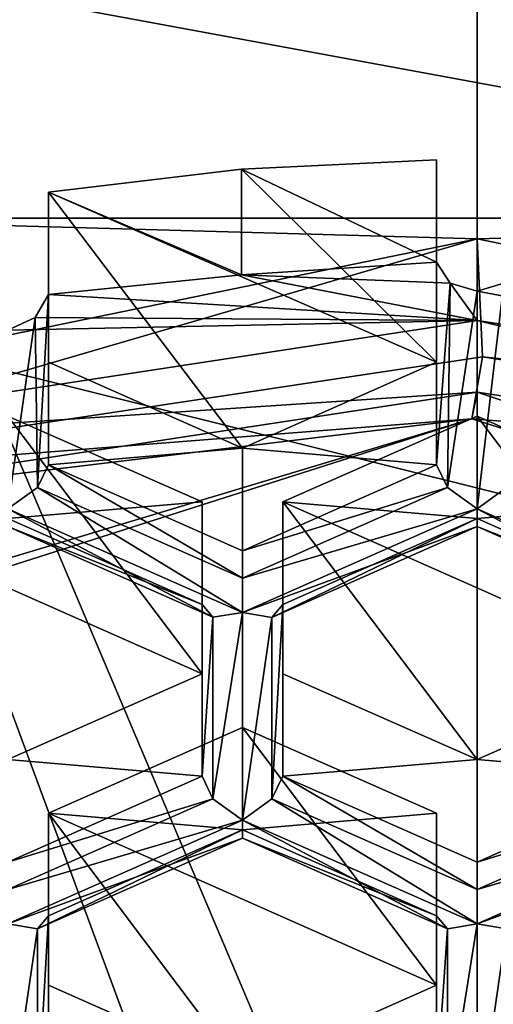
# Model space of a CAD drawing. Header units: millimetres. Extents: x -25 to 30, y -160 to 35.
# Tile 21 of 55: x -1.41 to 0.05, y -146.37 to -143.33. Entities that reach past the tile are written whole.
import ezdxf

# ---------------------------------------------------------------- set-up
doc = ezdxf.new("R2010")
doc.units = ezdxf.units.MM
doc.header["$LTSCALE"] = 81.481481
for name, color, linetype in [('1064', 7, 'CONTINUOUS'), ('1065', 7, 'CONTINUOUS'), ('242', 7, 'CONTINUOUS'), ('243', 7, 'CONTINUOUS'), ('244', 7, 'CONTINUOUS'), ('245', 7, 'CONTINUOUS'), ('246', 7, 'CONTINUOUS'), ('247', 7, 'CONTINUOUS'), ('269', 7, 'CONTINUOUS'), ('27', 7, 'CONTINUOUS'), ('270', 7, 'CONTINUOUS'), ('271', 7, 'CONTINUOUS'), ('272', 7, 'CONTINUOUS'), ('273', 7, 'CONTINUOUS'), ('274', 7, 'CONTINUOUS'), ('275', 7, 'CONTINUOUS'), ('279', 7, 'CONTINUOUS'), ('28', 7, 'CONTINUOUS'), ('280', 7, 'CONTINUOUS'), ('281', 7, 'CONTINUOUS'), ('282', 7, 'CONTINUOUS'), ('283', 7, 'CONTINUOUS'), ('29', 7, 'CONTINUOUS'), ('516', 7, 'CONTINUOUS'), ('520', 7, 'CONTINUOUS'), ('521', 7, 'CONTINUOUS'), ('528', 7, 'CONTINUOUS'), ('529', 7, 'CONTINUOUS'), ('534', 7, 'CONTINUOUS'), ('54', 7, 'CONTINUOUS'), ('544', 7, 'CONTINUOUS'), ('545', 7, 'CONTINUOUS'), ('553', 7, 'CONTINUOUS'), ('562', 7, 'CONTINUOUS'), ('563', 7, 'CONTINUOUS'), ('564', 7, 'CONTINUOUS'), ('582', 7, 'CONTINUOUS'), ('783', 7, 'CONTINUOUS'), ('784', 7, 'CONTINUOUS'), ('8', 7, 'CONTINUOUS'), ('817', 7, 'CONTINUOUS'), ('828', 7, 'CONTINUOUS'), ('878', 7, 'CONTINUOUS'), ('879', 7, 'CONTINUOUS'), ('882', 7, 'CONTINUOUS'), ('9', 7, 'CONTINUOUS')]:
    doc.layers.add(name, color=color, linetype=linetype)

msp = doc.modelspace()

# ---------------------------------------------------------------- linework, layer by layer
at = {"layer": '1064', "linetype": 'Continuous'}
for points in [[(9.7484, -142.3453, 254.1951), (9.7484, -147.1979, 258.2669), (-9.7484, -142.3453, 254.1951), (9.7484, -142.3453, 254.1951)], [(9.7484, -147.1979, 258.2669), (-9.7484, -147.1979, 258.2669), (-9.7484, -142.3453, 254.1951), (9.7484, -147.1979, 258.2669)]]:
    msp.add_3dface(points, dxfattribs=at)
at = {"layer": '1065', "linetype": 'Continuous'}
for points in [[(-2.9739, -155.0465, 258.2267), (2.9739, -155.0465, 258.2267), (-2.9739, -141.0111, 246.4717), (-2.9739, -155.0465, 258.2267)], [(2.9739, -155.0465, 258.2267), (2.9739, -141.0111, 246.4717), (-2.9739, -141.0111, 246.4717), (2.9739, -155.0465, 258.2267)]]:
    msp.add_3dface(points, dxfattribs=at)
at = {"layer": '242', "linetype": 'Continuous'}
msp.add_3dface([(-0.125, -146.6242, 248.7013), (-0.725, -146.573, 249.3012), (-0.125, -146.3077, 249.0785), (-0.125, -146.6242, 248.7013)], dxfattribs=at)
at = {"layer": '243', "linetype": 'Continuous'}
for points in [[(-0.125, -146.0935, 248.2559), (-0.125, -146.3077, 249.0785), (-0.125, -145.7769, 248.6332), (-0.125, -146.0935, 248.2559)], [(-0.125, -146.6242, 248.7013), (-0.125, -146.3077, 249.0785), (-0.125, -146.0935, 248.2559), (-0.125, -146.6242, 248.7013)]]:
    msp.add_3dface(points, dxfattribs=at)
at = {"layer": '244', "linetype": 'Continuous'}
for points in [[(-0.725, -145.8281, 248.0332), (-0.125, -145.7769, 248.6332), (-0.725, -145.5116, 248.4105), (-0.725, -145.8281, 248.0332)], [(-0.125, -146.0935, 248.2559), (-0.125, -145.7769, 248.6332), (-0.725, -145.8281, 248.0332), (-0.125, -146.0935, 248.2559)]]:
    msp.add_3dface(points, dxfattribs=at)
at = {"layer": '245', "linetype": 'Continuous'}
for points in [[(-0.725, -145.8281, 248.0332), (-0.725, -145.5116, 248.4105), (-1.325, -145.7769, 248.6332), (-0.725, -145.8281, 248.0332)], [(-1.325, -146.0935, 248.2559), (-0.725, -145.8281, 248.0332), (-1.325, -145.7769, 248.6332), (-1.325, -146.0935, 248.2559)]]:
    msp.add_3dface(points, dxfattribs=at)
at = {"layer": '246', "linetype": 'Continuous'}
for points in [[(-1.325, -146.0935, 248.2559), (-1.325, -145.7769, 248.6332), (-1.325, -146.3077, 249.0785), (-1.325, -146.0935, 248.2559)], [(-1.325, -146.6242, 248.7013), (-1.325, -146.0935, 248.2559), (-1.325, -146.3077, 249.0785), (-1.325, -146.6242, 248.7013)]]:
    msp.add_3dface(points, dxfattribs=at)
at = {"layer": '247', "linetype": 'Continuous'}
msp.add_3dface([(-0.725, -146.573, 249.3012), (-1.325, -146.6242, 248.7013), (-1.325, -146.3077, 249.0785), (-0.725, -146.573, 249.3012)], dxfattribs=at)
at = {"layer": '269', "linetype": 'Continuous'}
for points in [[(-1.325, -144.1745, 246.6457), (-1.325, -143.858, 247.023), (-1.325, -144.3838, 247.4642), (-1.325, -144.1745, 246.6457)], [(-1.325, -144.7003, 247.0869), (-1.325, -144.1745, 246.6457), (-1.325, -144.3838, 247.4642), (-1.325, -144.7003, 247.0869)]]:
    msp.add_3dface(points, dxfattribs=at)
at = {"layer": '27', "linetype": 'Continuous'}
for points in [[(0, -144.4759, 246.3155), (-2.5257, -144.8608, 246.6385), (-0.0161, -144.5585, 246.2172), (0, -144.4759, 246.3155)], [(4.6659, -146.0385, 247.4592), (0, -144.4759, 246.3155), (-0.0161, -144.5585, 246.2172), (4.6659, -146.0385, 247.4592)], [(2.5257, -144.8608, 246.6385), (0, -144.4759, 246.3155), (4.6659, -146.0385, 247.4592), (2.5257, -144.8608, 246.6385)], [(-0.0161, -144.5585, 246.2172), (-4.6669, -145.9568, 247.5581), (-4.6691, -146.041, 247.4612), (-0.0161, -144.5585, 246.2172)], [(-2.5257, -144.8608, 246.6385), (-4.6669, -145.9568, 247.5581), (-0.0161, -144.5585, 246.2172), (-2.5257, -144.8608, 246.6385)]]:
    msp.add_3dface(points, dxfattribs=at)
at = {"layer": '270', "linetype": 'Continuous'}
for points in [[(-1.325, -144.7003, 247.0869), (-1.325, -144.3838, 247.4642), (-0.725, -144.6491, 247.6868), (-1.325, -144.7003, 247.0869)], [(-0.725, -144.9657, 247.3096), (-1.325, -144.7003, 247.0869), (-0.725, -144.6491, 247.6868), (-0.725, -144.9657, 247.3096)]]:
    msp.add_3dface(points, dxfattribs=at)
at = {"layer": '271', "linetype": 'Continuous'}
for points in [[(-0.125, -144.7003, 247.0869), (-0.725, -144.6491, 247.6868), (-0.125, -144.3838, 247.4642), (-0.125, -144.7003, 247.0869)], [(-0.725, -144.9657, 247.3096), (-0.725, -144.6491, 247.6868), (-0.125, -144.7003, 247.0869), (-0.725, -144.9657, 247.3096)]]:
    msp.add_3dface(points, dxfattribs=at)
at = {"layer": '272', "linetype": 'Continuous'}
for points in [[(-0.125, -143.7582, 246.9393), (-0.125, -144.0748, 246.562), (-0.125, -144.3838, 247.4642), (-0.125, -143.7582, 246.9393)], [(-0.125, -144.0748, 246.562), (-0.125, -144.7003, 247.0869), (-0.125, -144.3838, 247.4642), (-0.125, -144.0748, 246.562)]]:
    msp.add_3dface(points, dxfattribs=at)
at = {"layer": '273', "linetype": 'Continuous'}
for points in [[(-0.85, -145.6623, 247.8941), (-1.45, -145.6111, 248.494), (-0.85, -145.3457, 248.2714), (-0.85, -145.6623, 247.8941)], [(-1.45, -145.9277, 248.1168), (-1.45, -145.6111, 248.494), (-0.85, -145.6623, 247.8941), (-1.45, -145.9277, 248.1168)]]:
    msp.add_3dface(points, dxfattribs=at)
at = {"layer": '274', "linetype": 'Continuous'}
for points in [[(-0.85, -145.1316, 247.4487), (-0.85, -145.3457, 248.2714), (-0.85, -144.815, 247.826), (-0.85, -145.1316, 247.4487)], [(-0.85, -145.6623, 247.8941), (-0.85, -145.3457, 248.2714), (-0.85, -145.1316, 247.4487), (-0.85, -145.6623, 247.8941)]]:
    msp.add_3dface(points, dxfattribs=at)
at = {"layer": '275', "linetype": 'Continuous'}
for points in [[(-1.45, -144.8662, 247.2261), (-0.85, -144.815, 247.826), (-1.45, -144.5496, 247.6033), (-1.45, -144.8662, 247.2261)], [(-0.85, -145.1316, 247.4487), (-0.85, -144.815, 247.826), (-1.45, -144.8662, 247.2261), (-0.85, -145.1316, 247.4487)]]:
    msp.add_3dface(points, dxfattribs=at)
at = {"layer": '279', "linetype": 'Continuous'}
for points in [[(-0.6, -145.6623, 247.8941), (-0.6, -145.3457, 248.2714), (0, -145.6111, 248.494), (-0.6, -145.6623, 247.8941)], [(0, -145.9277, 248.1168), (-0.6, -145.6623, 247.8941), (0, -145.6111, 248.494), (0, -145.9277, 248.1168)]]:
    msp.add_3dface(points, dxfattribs=at)
at = {"layer": '28', "linetype": 'Continuous'}
for points in [[(-2.5652, -144.6456, 246.7467), (0, -144.4759, 246.3155), (0, -144.2547, 246.4187), (-2.5652, -144.6456, 246.7467)], [(0, -144.4759, 246.3155), (2.5257, -144.8608, 246.6385), (0, -144.2547, 246.4187), (0, -144.4759, 246.3155)], [(0, -144.2547, 246.4187), (2.5257, -144.8608, 246.6385), (2.5652, -144.6456, 246.7467), (0, -144.2547, 246.4187)], [(-2.5257, -144.8608, 246.6385), (0, -144.4759, 246.3155), (-2.5652, -144.6456, 246.7467), (-2.5257, -144.8608, 246.6385)]]:
    msp.add_3dface(points, dxfattribs=at)
at = {"layer": '280', "linetype": 'Continuous'}
for points in [[(0, -144.8662, 247.2261), (0, -144.5496, 247.6033), (-0.6, -144.815, 247.826), (0, -144.8662, 247.2261)], [(-0.6, -145.1316, 247.4487), (0, -144.8662, 247.2261), (-0.6, -144.815, 247.826), (-0.6, -145.1316, 247.4487)]]:
    msp.add_3dface(points, dxfattribs=at)
at = {"layer": '281', "linetype": 'Continuous'}
for points in [[(-0.6, -145.3457, 248.2714), (-0.6, -145.1316, 247.4487), (-0.6, -144.815, 247.826), (-0.6, -145.3457, 248.2714)], [(-0.6, -145.3457, 248.2714), (-0.6, -145.6623, 247.8941), (-0.6, -145.1316, 247.4487), (-0.6, -145.3457, 248.2714)]]:
    msp.add_3dface(points, dxfattribs=at)
at = {"layer": '282', "linetype": 'Continuous'}
for points in [[(0.6, -145.6623, 247.8941), (0, -145.6111, 248.494), (0.6, -145.3457, 248.2714), (0.6, -145.6623, 247.8941)], [(0, -145.9277, 248.1168), (0, -145.6111, 248.494), (0.6, -145.6623, 247.8941), (0, -145.9277, 248.1168)]]:
    msp.add_3dface(points, dxfattribs=at)
at = {"layer": '283', "linetype": 'Continuous'}
for points in [[(0, -144.5496, 247.6033), (0, -144.8662, 247.2261), (0.6, -144.815, 247.826), (0, -144.5496, 247.6033)], [(0.6, -144.815, 247.826), (0, -144.8662, 247.2261), (0.6, -145.1316, 247.4487), (0.6, -144.815, 247.826)]]:
    msp.add_3dface(points, dxfattribs=at)
at = {"layer": '29', "linetype": 'Continuous'}
for points in [[(-0.125, -144.0748, 246.562), (-0.7279, -144.1132, 246.5757), (-0.0833, -144.1391, 246.4943), (-0.125, -144.0748, 246.562)], [(-1.325, -144.1745, 246.6457), (0, -144.2547, 246.4187), (-0.7279, -144.1132, 246.5757), (-1.325, -144.1745, 246.6457)], [(-0.7279, -144.1132, 246.5757), (0, -144.2547, 246.4187), (-0.0833, -144.1391, 246.4943), (-0.7279, -144.1132, 246.5757)], [(-0.0833, -144.1391, 246.4943), (0, -144.2547, 246.4187), (0, -144.1638, 246.4735), (-0.0833, -144.1391, 246.4943)], [(0, -144.1638, 246.4735), (2.5652, -144.6456, 246.7467), (0.0832, -144.1391, 246.4942), (0, -144.1638, 246.4735)], [(0, -144.2547, 246.4187), (2.5652, -144.6456, 246.7467), (0, -144.1638, 246.4735), (0, -144.2547, 246.4187)], [(-1.3657, -144.245, 246.5843), (0, -144.2547, 246.4187), (-1.325, -144.1745, 246.6457), (-1.3657, -144.245, 246.5843)], [(-2.5652, -144.6456, 246.7467), (0, -144.2547, 246.4187), (-1.45, -144.2847, 246.575), (-2.5652, -144.6456, 246.7467)], [(-1.45, -144.2847, 246.575), (0, -144.2547, 246.4187), (-1.3657, -144.245, 246.5843), (-1.45, -144.2847, 246.575)]]:
    msp.add_3dface(points, dxfattribs=at)
at = {"layer": '516', "linetype": 'Continuous'}
for points in [[(0, -144.1638, 246.4735), (0.0832, -144.1391, 246.4942), (0, -144.836, 247.0375), (0, -144.1638, 246.4735)], [(0, -144.836, 247.0375), (0.0832, -144.1391, 246.4942), (0.0911, -144.7704, 247.0339), (0, -144.836, 247.0375)]]:
    msp.add_3dface(points, dxfattribs=at)
at = {"layer": '520', "linetype": 'Continuous'}
for points in [[(0.725, -145.1566, 247.3066), (0, -144.836, 247.0375), (0.0911, -144.7704, 247.0339), (0.725, -145.1566, 247.3066)], [(0, -144.836, 247.0375), (0.725, -145.1566, 247.3066), (0.6336, -145.1715, 247.3709), (0, -144.836, 247.0375)], [(0, -144.8912, 247.1353), (0, -144.836, 247.0375), (0.6336, -145.1715, 247.3709), (0, -144.8912, 247.1353)], [(0.6, -145.1316, 247.4487), (0, -144.8662, 247.2261), (0, -144.8912, 247.1353), (0.6, -145.1316, 247.4487)], [(0.6, -145.1316, 247.4487), (0, -144.8912, 247.1353), (0.6336, -145.1715, 247.3709), (0.6, -145.1316, 247.4487)]]:
    msp.add_3dface(points, dxfattribs=at)
at = {"layer": '521', "linetype": 'Continuous'}
for points in [[(-0.125, -144.0748, 246.562), (-0.0833, -144.1391, 246.4943), (-0.125, -144.7003, 247.0869), (-0.125, -144.0748, 246.562)], [(-0.125, -144.7003, 247.0869), (-0.0833, -144.1391, 246.4943), (-0.0914, -144.77, 247.0341), (-0.125, -144.7003, 247.0869)], [(-0.0833, -144.1391, 246.4943), (0, -144.1638, 246.4735), (-0.0914, -144.77, 247.0341), (-0.0833, -144.1391, 246.4943)], [(0, -144.1638, 246.4735), (0, -144.836, 247.0375), (-0.0914, -144.77, 247.0341), (0, -144.1638, 246.4735)]]:
    msp.add_3dface(points, dxfattribs=at)
at = {"layer": '528', "linetype": 'Continuous'}
for points in [[(-0.725, -144.9657, 247.3096), (-0.125, -144.7003, 247.0869), (-0.0914, -144.77, 247.0341), (-0.725, -144.9657, 247.3096)], [(-0.725, -144.9657, 247.3096), (-0.0914, -144.77, 247.0341), (-0.725, -145.0502, 247.2692), (-0.725, -144.9657, 247.3096)], [(-0.0914, -144.77, 247.0341), (0, -144.836, 247.0375), (-0.725, -145.0502, 247.2692), (-0.0914, -144.77, 247.0341)], [(0, -144.836, 247.0375), (0, -144.8912, 247.1353), (-0.725, -145.1566, 247.3066), (0, -144.836, 247.0375)], [(-0.725, -145.0502, 247.2692), (0, -144.836, 247.0375), (-0.725, -145.1566, 247.3066), (-0.725, -145.0502, 247.2692)], [(0, -144.8662, 247.2261), (-0.6, -145.1316, 247.4487), (-0.6339, -145.1716, 247.3706), (0, -144.8662, 247.2261)], [(0, -144.8912, 247.1353), (0, -144.8662, 247.2261), (-0.6339, -145.1716, 247.3706), (0, -144.8912, 247.1353)], [(-0.725, -145.1566, 247.3066), (0, -144.8912, 247.1353), (-0.6339, -145.1716, 247.3706), (-0.725, -145.1566, 247.3066)]]:
    msp.add_3dface(points, dxfattribs=at)
at = {"layer": '529', "linetype": 'Continuous'}
for points in [[(-1.3657, -144.245, 246.5843), (-1.325, -144.1745, 246.6457), (-1.3589, -144.7704, 247.0339), (-1.3657, -144.245, 246.5843)], [(-1.325, -144.1745, 246.6457), (-1.325, -144.7003, 247.0869), (-1.3589, -144.7704, 247.0339), (-1.325, -144.1745, 246.6457)], [(-1.45, -144.2847, 246.575), (-1.3657, -144.245, 246.5843), (-1.45, -144.836, 247.0375), (-1.45, -144.2847, 246.575)], [(-1.45, -144.836, 247.0375), (-1.3657, -144.245, 246.5843), (-1.3589, -144.7704, 247.0339), (-1.45, -144.836, 247.0375)]]:
    msp.add_3dface(points, dxfattribs=at)
at = {"layer": '534', "linetype": 'Continuous'}
for points in [[(-1.325, -144.7003, 247.0869), (-0.725, -145.0502, 247.2692), (-1.3589, -144.7704, 247.0339), (-1.325, -144.7003, 247.0869)], [(-1.325, -144.7003, 247.0869), (-0.725, -144.9657, 247.3096), (-0.725, -145.0502, 247.2692), (-1.325, -144.7003, 247.0869)], [(-0.725, -145.1566, 247.3066), (-1.45, -144.836, 247.0375), (-1.3589, -144.7704, 247.0339), (-0.725, -145.1566, 247.3066)], [(-0.725, -145.0502, 247.2692), (-0.725, -145.1566, 247.3066), (-1.3589, -144.7704, 247.0339), (-0.725, -145.0502, 247.2692)], [(-1.45, -144.836, 247.0375), (-0.725, -145.1566, 247.3066), (-0.8164, -145.1715, 247.3709), (-1.45, -144.836, 247.0375)], [(-1.45, -144.8912, 247.1353), (-1.45, -144.836, 247.0375), (-0.8164, -145.1715, 247.3709), (-1.45, -144.8912, 247.1353)], [(-0.85, -145.1316, 247.4487), (-1.45, -144.8662, 247.2261), (-1.45, -144.8912, 247.1353), (-0.85, -145.1316, 247.4487)], [(-0.85, -145.1316, 247.4487), (-1.45, -144.8912, 247.1353), (-0.8164, -145.1715, 247.3709), (-0.85, -145.1316, 247.4487)]]:
    msp.add_3dface(points, dxfattribs=at)
at = {"layer": '54', "linetype": 'Continuous'}
for points in [[(-0.7279, -143.7875, 246.9639), (-0.125, -144.0748, 246.562), (-0.125, -143.7582, 246.9393), (-0.7279, -143.7875, 246.9639)], [(-1.325, -143.858, 247.023), (-0.7279, -144.1132, 246.5757), (-0.7279, -143.7875, 246.9639), (-1.325, -143.858, 247.023)], [(-0.7279, -144.1132, 246.5757), (-0.125, -144.0748, 246.562), (-0.7279, -143.7875, 246.9639), (-0.7279, -144.1132, 246.5757)], [(-1.325, -144.1745, 246.6457), (-0.7279, -144.1132, 246.5757), (-1.325, -143.858, 247.023), (-1.325, -144.1745, 246.6457)]]:
    msp.add_3dface(points, dxfattribs=at)
at = {"layer": '544', "linetype": 'Continuous'}
for points in [[(0, -145.9277, 248.1168), (0.6, -145.6623, 247.8941), (0.6336, -145.732, 247.8412), (0, -145.9277, 248.1168)], [(0, -145.9277, 248.1168), (0.6336, -145.732, 247.8412), (0, -146.0122, 248.0764), (0, -145.9277, 248.1168)], [(0.6336, -145.732, 247.8412), (0.725, -145.7979, 247.8447), (0, -146.0122, 248.0764), (0.6336, -145.732, 247.8412)], [(0.725, -145.7979, 247.8447), (0.725, -145.8532, 247.9425), (0, -146.1186, 248.1138), (0.725, -145.7979, 247.8447)], [(0, -146.0122, 248.0764), (0.725, -145.7979, 247.8447), (0, -146.1186, 248.1138), (0, -146.0122, 248.0764)], [(0, -146.1186, 248.1138), (0.725, -145.8532, 247.9425), (0.0911, -146.1335, 248.1778), (0, -146.1186, 248.1138)]]:
    msp.add_3dface(points, dxfattribs=at)
at = {"layer": '545', "linetype": 'Continuous'}
for points in [[(-0.85, -145.6623, 247.8941), (-0.85, -145.1316, 247.4487), (-0.8164, -145.1715, 247.3709), (-0.85, -145.6623, 247.8941)], [(-0.6, -145.1316, 247.4487), (-0.6, -145.6623, 247.8941), (-0.6339, -145.7323, 247.8411), (-0.6, -145.1316, 247.4487)], [(-0.6339, -145.1716, 247.3706), (-0.6, -145.1316, 247.4487), (-0.6339, -145.7323, 247.8411), (-0.6339, -145.1716, 247.3706)], [(-0.85, -145.6623, 247.8941), (-0.8164, -145.1715, 247.3709), (-0.8164, -145.732, 247.8412), (-0.85, -145.6623, 247.8941)], [(-0.8164, -145.1715, 247.3709), (-0.725, -145.1566, 247.3066), (-0.8164, -145.732, 247.8412), (-0.8164, -145.1715, 247.3709)], [(-0.725, -145.1566, 247.3066), (-0.725, -145.7979, 247.8447), (-0.8164, -145.732, 247.8412), (-0.725, -145.1566, 247.3066)], [(-0.725, -145.1566, 247.3066), (-0.6339, -145.1716, 247.3706), (-0.725, -145.7979, 247.8447), (-0.725, -145.1566, 247.3066)], [(-0.725, -145.7979, 247.8447), (-0.6339, -145.1716, 247.3706), (-0.6339, -145.7323, 247.8411), (-0.725, -145.7979, 247.8447)]]:
    msp.add_3dface(points, dxfattribs=at)
at = {"layer": '553', "linetype": 'Continuous'}
for points in [[(-0.6, -145.6623, 247.8941), (0, -146.0122, 248.0764), (-0.6339, -145.7323, 247.8411), (-0.6, -145.6623, 247.8941)], [(-0.6, -145.6623, 247.8941), (0, -145.9277, 248.1168), (0, -146.0122, 248.0764), (-0.6, -145.6623, 247.8941)], [(0, -146.1186, 248.1138), (-0.725, -145.7979, 247.8447), (-0.6339, -145.7323, 247.8411), (0, -146.1186, 248.1138)], [(0, -146.0122, 248.0764), (0, -146.1186, 248.1138), (-0.6339, -145.7323, 247.8411), (0, -146.0122, 248.0764)]]:
    msp.add_3dface(points, dxfattribs=at)
at = {"layer": '562', "linetype": 'Continuous'}
for points in [[(-0.125, -146.6242, 248.7013), (-0.125, -146.0935, 248.2559), (-0.0914, -146.1335, 248.1781), (-0.125, -146.6242, 248.7013)], [(-0.125, -146.6242, 248.7013), (-0.0914, -146.1335, 248.1781), (-0.0914, -146.6939, 248.6484), (-0.125, -146.6242, 248.7013)], [(0, -146.1186, 248.1138), (0, -146.7599, 248.6519), (-0.0914, -146.6939, 248.6484), (0, -146.1186, 248.1138)], [(-0.0914, -146.1335, 248.1781), (0, -146.1186, 248.1138), (-0.0914, -146.6939, 248.6484), (-0.0914, -146.1335, 248.1781)], [(0, -146.1186, 248.1138), (0.0911, -146.1335, 248.1778), (0, -146.7599, 248.6519), (0, -146.1186, 248.1138)], [(0, -146.7599, 248.6519), (0.0911, -146.1335, 248.1778), (0.0911, -146.6943, 248.6483), (0, -146.7599, 248.6519)]]:
    msp.add_3dface(points, dxfattribs=at)
at = {"layer": '563', "linetype": 'Continuous'}
for points in [[(-0.725, -145.7979, 247.8447), (0, -146.1186, 248.1138), (-0.0914, -146.1335, 248.1781), (-0.725, -145.7979, 247.8447)], [(-0.725, -145.7979, 247.8447), (-0.0914, -146.1335, 248.1781), (-0.725, -145.8532, 247.9425), (-0.725, -145.7979, 247.8447)], [(-0.125, -146.0935, 248.2559), (-0.725, -145.8281, 248.0332), (-0.725, -145.8532, 247.9425), (-0.125, -146.0935, 248.2559)], [(-0.0914, -146.1335, 248.1781), (-0.125, -146.0935, 248.2559), (-0.725, -145.8532, 247.9425), (-0.0914, -146.1335, 248.1781)]]:
    msp.add_3dface(points, dxfattribs=at)
at = {"layer": '564', "linetype": 'Continuous'}
for points in [[(-1.45, -145.9277, 248.1168), (-0.85, -145.6623, 247.8941), (-0.8164, -145.732, 247.8412), (-1.45, -145.9277, 248.1168)], [(-1.45, -145.9277, 248.1168), (-0.8164, -145.732, 247.8412), (-1.45, -146.0122, 248.0764), (-1.45, -145.9277, 248.1168)], [(-0.8164, -145.732, 247.8412), (-0.725, -145.7979, 247.8447), (-1.45, -146.0122, 248.0764), (-0.8164, -145.732, 247.8412)], [(-0.725, -145.7979, 247.8447), (-0.725, -145.8532, 247.9425), (-1.45, -146.1186, 248.1138), (-0.725, -145.7979, 247.8447)], [(-1.45, -146.0122, 248.0764), (-0.725, -145.7979, 247.8447), (-1.45, -146.1186, 248.1138), (-1.45, -146.0122, 248.0764)], [(-0.725, -145.8281, 248.0332), (-1.325, -146.0935, 248.2559), (-1.3589, -146.1335, 248.1778), (-0.725, -145.8281, 248.0332)], [(-0.725, -145.8532, 247.9425), (-0.725, -145.8281, 248.0332), (-1.3589, -146.1335, 248.1778), (-0.725, -145.8532, 247.9425)], [(-1.45, -146.1186, 248.1138), (-0.725, -145.8532, 247.9425), (-1.3589, -146.1335, 248.1778), (-1.45, -146.1186, 248.1138)]]:
    msp.add_3dface(points, dxfattribs=at)
at = {"layer": '582', "linetype": 'Continuous'}
for points in [[(-1.325, -146.0935, 248.2559), (-1.325, -146.6242, 248.7013), (-1.3589, -146.6943, 248.6483), (-1.325, -146.0935, 248.2559)], [(-1.3589, -146.1335, 248.1778), (-1.325, -146.0935, 248.2559), (-1.3589, -146.6943, 248.6483), (-1.3589, -146.1335, 248.1778)], [(-1.45, -146.1186, 248.1138), (-1.3589, -146.1335, 248.1778), (-1.45, -146.7599, 248.6519), (-1.45, -146.1186, 248.1138)], [(-1.45, -146.7599, 248.6519), (-1.3589, -146.1335, 248.1778), (-1.3589, -146.6943, 248.6483), (-1.45, -146.7599, 248.6519)]]:
    msp.add_3dface(points, dxfattribs=at)
at = {"layer": '783', "linetype": 'Continuous'}
for points in [[(0.0173, -144.3669, 246.0565), (-0.0161, -144.5585, 246.2172), (-2.6065, -144.7617, 246.3878), (0.0173, -144.3669, 246.0565)], [(2.6304, -144.7693, 246.3942), (-0.0161, -144.5585, 246.2172), (0.0173, -144.3669, 246.0565), (2.6304, -144.7693, 246.3942)], [(-0.0161, -144.5585, 246.2172), (-4.6691, -146.041, 247.4612), (-2.6065, -144.7617, 246.3878), (-0.0161, -144.5585, 246.2172)], [(4.6659, -146.0385, 247.4592), (-0.0161, -144.5585, 246.2172), (2.6304, -144.7693, 246.3942), (4.6659, -146.0385, 247.4592)]]:
    msp.add_3dface(points, dxfattribs=at)
at = {"layer": '784', "linetype": 'Continuous'}
for points in [[(2.2713, -143.9381, 246.3494), (-2.2713, -143.9381, 246.3494), (-2.2666, -143.1014, 247.3443), (2.2713, -143.9381, 246.3494)], [(2.274, -143.1032, 247.3459), (2.2713, -143.9381, 246.3494), (-2.2666, -143.1014, 247.3443), (2.274, -143.1032, 247.3459)]]:
    msp.add_3dface(points, dxfattribs=at)
at = {"layer": '8', "linetype": 'Continuous'}
for points in [[(0, -149.3521, 270.9966), (-6.5, -131.7881, 282.3306), (-7.6412, -147.4501, 269.4007), (0, -149.3521, 270.9966)], [(0, -132.5242, 283.9091), (-6.5, -131.7881, 282.3306), (0, -149.3521, 270.9966), (0, -132.5242, 283.9091)]]:
    msp.add_3dface(points, dxfattribs=at)
at = {"layer": '817', "linetype": 'Continuous'}
for points in [[(-2.2713, -143.9381, 246.3494), (0, -144.002, 245.9415), (-3.6018, -144.7413, 246.5618), (-2.2713, -143.9381, 246.3494)], [(-2.2713, -143.9381, 246.3494), (2.2713, -143.9381, 246.3494), (0, -144.002, 245.9415), (-2.2713, -143.9381, 246.3494)], [(2.2713, -143.9381, 246.3494), (3.6018, -144.7413, 246.5618), (0, -144.002, 245.9415), (2.2713, -143.9381, 246.3494)], [(0, -144.002, 245.9415), (-2.6065, -144.7617, 246.3878), (-3.6018, -144.7413, 246.5618), (0, -144.002, 245.9415)], [(0.0173, -144.3669, 246.0565), (-2.6065, -144.7617, 246.3878), (0, -144.002, 245.9415), (0.0173, -144.3669, 246.0565)], [(3.6018, -144.7413, 246.5618), (0.0173, -144.3669, 246.0565), (0, -144.002, 245.9415), (3.6018, -144.7413, 246.5618)], [(2.6304, -144.7693, 246.3942), (0.0173, -144.3669, 246.0565), (3.6018, -144.7413, 246.5618), (2.6304, -144.7693, 246.3942)]]:
    msp.add_3dface(points, dxfattribs=at)
at = {"layer": '828', "linetype": 'Continuous'}
for points in [[(-0.7279, -143.7875, 246.9639), (-0.125, -143.7582, 246.9393), (-0.125, -144.3838, 247.4642), (-0.7279, -143.7875, 246.9639)], [(-1.325, -143.858, 247.023), (-0.7279, -143.7875, 246.9639), (-0.125, -144.3838, 247.4642), (-1.325, -143.858, 247.023)], [(-1.325, -144.3838, 247.4642), (-1.325, -143.858, 247.023), (-0.725, -144.6491, 247.6868), (-1.325, -144.3838, 247.4642)], [(-0.725, -144.6491, 247.6868), (-1.325, -143.858, 247.023), (-0.125, -144.3838, 247.4642), (-0.725, -144.6491, 247.6868)]]:
    msp.add_3dface(points, dxfattribs=at)
at = {"layer": '878', "linetype": 'Continuous'}
for points in [[(-0.6, -144.815, 247.826), (0, -144.5496, 247.6033), (0.6, -145.3457, 248.2714), (-0.6, -144.815, 247.826)], [(0.6, -145.3457, 248.2714), (0, -144.5496, 247.6033), (0.6, -144.815, 247.826), (0.6, -145.3457, 248.2714)], [(0, -145.6111, 248.494), (-0.6, -145.3457, 248.2714), (-0.6, -144.815, 247.826), (0, -145.6111, 248.494)], [(0, -145.6111, 248.494), (-0.6, -144.815, 247.826), (0.6, -145.3457, 248.2714), (0, -145.6111, 248.494)]]:
    msp.add_3dface(points, dxfattribs=at)
at = {"layer": '879', "linetype": 'Continuous'}
for points in [[(-1.45, -144.5496, 247.6033), (-0.85, -145.3457, 248.2714), (-2.05, -144.815, 247.826), (-1.45, -144.5496, 247.6033)], [(-0.85, -144.815, 247.826), (-0.85, -145.3457, 248.2714), (-1.45, -144.5496, 247.6033), (-0.85, -144.815, 247.826)], [(-0.85, -145.3457, 248.2714), (-1.45, -145.6111, 248.494), (-2.05, -144.815, 247.826), (-0.85, -145.3457, 248.2714)]]:
    msp.add_3dface(points, dxfattribs=at)
at = {"layer": '882', "linetype": 'Continuous'}
for points in [[(-0.725, -145.5116, 248.4105), (-0.125, -146.3077, 249.0785), (-1.325, -145.7769, 248.6332), (-0.725, -145.5116, 248.4105)], [(-0.125, -145.7769, 248.6332), (-0.125, -146.3077, 249.0785), (-0.725, -145.5116, 248.4105), (-0.125, -145.7769, 248.6332)], [(-0.125, -146.3077, 249.0785), (-0.725, -146.573, 249.3012), (-1.325, -145.7769, 248.6332), (-0.125, -146.3077, 249.0785)], [(-1.325, -145.7769, 248.6332), (-0.725, -146.573, 249.3012), (-1.325, -146.3077, 249.0785), (-1.325, -145.7769, 248.6332)]]:
    msp.add_3dface(points, dxfattribs=at)
at = {"layer": '9', "linetype": 'Continuous'}
for points in [[(6.5, -131.7881, 282.3306), (0, -132.5242, 283.9091), (7.6412, -147.4501, 269.4007), (6.5, -131.7881, 282.3306)], [(0, -132.5242, 283.9091), (0, -149.3521, 270.9966), (7.6412, -147.4501, 269.4007), (0, -132.5242, 283.9091)]]:
    msp.add_3dface(points, dxfattribs=at)

doc.saveas('drawing.dxf')
